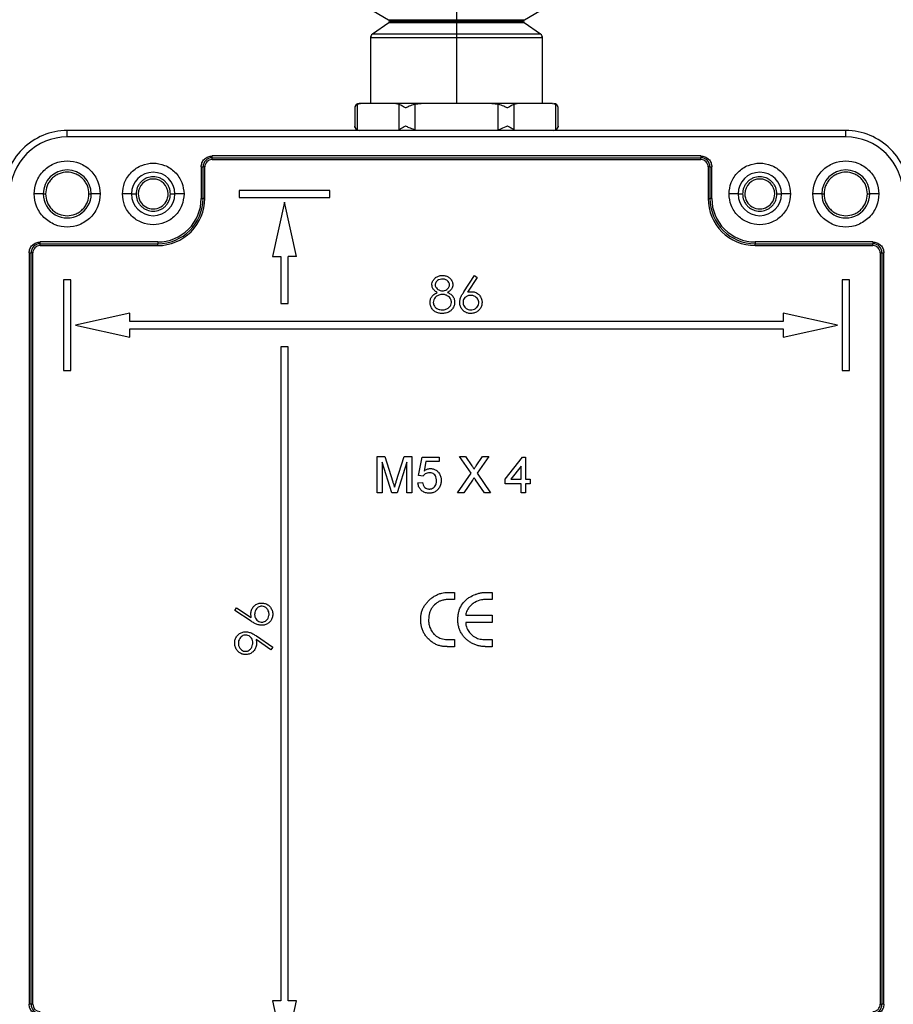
# Model space of a CAD drawing. Header units: millimetres. Extents: x 19 to 819, y 19 to 629.
# Tile 13 of 35: x 590 to 687, y 173 to 281. Entities that reach past the tile are written whole.
import ezdxf

# ---------------------------------------------------------------- set-up
doc = ezdxf.new("R2010")
doc.units = ezdxf.units.MM
doc.header["$LTSCALE"] = 3
doc.layers.add('DIMENSIONS', color=140, linetype='Continuous', lineweight=25)

msp = doc.modelspace()

# ---------------------------------------------------------------- linework, layer by layer
for p, q in [((627.873, 283.195), (630.823, 281.492)), ((638.323, 283.195), (638.323, 281.492)), ((645.823, 281.492), (648.773, 283.195)), ((630.837, 281.154), (629.036, 279.893)), ((630.823, 281.492), (638.323, 281.492)), ((638.323, 281.154), (630.837, 281.154)), ((630.923, 281.318), (638.323, 281.318)), ((638.323, 281.318), (638.323, 281.492)), ((638.323, 281.492), (645.823, 281.492)), ((638.323, 281.154), (638.323, 281.318)), ((638.323, 281.318), (645.723, 281.318)), ((638.323, 281.154), (638.323, 279.893)), ((645.808, 281.154), (638.323, 281.154)), ((647.609, 279.893), (645.808, 281.154)), ((628.823, 279.483), (628.823, 272.244)), ((638.323, 279.483), (628.823, 279.483)), ((638.323, 279.893), (629.036, 279.893)), ((638.323, 279.893), (638.323, 279.483)), ((647.609, 279.893), (638.323, 279.893)), ((638.323, 279.483), (638.323, 272.244)), ((647.823, 279.483), (638.323, 279.483)), ((647.823, 272.244), (647.823, 279.483)), ((627.353, 272.16), (627.707, 272.244)), ((627.353, 272.16), (627.353, 269.328)), ((627.707, 272.244), (627.585, 272.244)), ((631.618, 272.244), (627.707, 272.244)), ((631.618, 272.244), (631.972, 272.16)), ((634.412, 272.244), (631.618, 272.244)), ((631.972, 269.328), (631.972, 272.16)), ((633.704, 272.16), (634.412, 272.244)), ((633.704, 272.16), (633.704, 269.328)), ((642.234, 272.244), (634.412, 272.244)), ((642.234, 272.244), (642.941, 272.16)), ((645.027, 272.244), (642.234, 272.244)), ((642.941, 269.328), (642.941, 272.16)), ((644.673, 272.16), (645.027, 272.244)), ((644.673, 272.16), (644.673, 269.328)), ((648.938, 272.244), (645.027, 272.244)), ((648.938, 272.244), (649.292, 272.16)), ((649.292, 269.328), (649.292, 272.16)), ((627.085, 271.744), (627.085, 269.744)), ((649.56, 269.744), (649.56, 271.744)), ((595.323, 268.544), (595.323, 269.244)), ((681.323, 269.244), (595.323, 269.244)), ((681.323, 268.544), (681.323, 269.244)), ((681.323, 268.544), (595.323, 268.544)), ((665.323, 266.444), (611.323, 266.444)), ((611.323, 266.244), (611.323, 266.444)), ((665.323, 266.444), (665.323, 266.244)), ((611.323, 266.244), (665.323, 266.244)), ((611.323, 266.044), (611.323, 266.244)), ((611.323, 266.044), (665.323, 266.044)), ((665.323, 266.044), (665.323, 266.244)), ((610.123, 265.244), (610.123, 261.744)), ((610.123, 265.244), (610.323, 265.244)), ((610.323, 261.744), (610.323, 265.244)), ((610.523, 265.244), (610.323, 265.244)), ((610.523, 261.744), (610.523, 265.244)), ((666.123, 265.244), (666.123, 261.744)), ((666.323, 265.244), (666.123, 265.244)), ((666.323, 265.244), (666.523, 265.244)), ((666.323, 265.244), (666.323, 261.744)), ((666.523, 261.744), (666.523, 265.244)), ((592.673, 262.244), (591.673, 262.244)), ((592.673, 262.244), (592.923, 262.244)), ((597.723, 262.244), (597.973, 262.244)), ((598.973, 262.244), (597.973, 262.244)), ((602.423, 262.244), (601.423, 262.244)), ((602.423, 262.244), (602.923, 262.244)), ((606.723, 262.244), (607.223, 262.244)), ((608.223, 262.244), (607.223, 262.244)), ((614.323, 262.644), (614.323, 261.844)), ((624.323, 262.644), (614.323, 262.644)), ((624.323, 261.844), (624.323, 262.644)), ((669.423, 262.244), (668.423, 262.244)), ((669.423, 262.244), (669.923, 262.244)), ((673.723, 262.244), (674.223, 262.244)), ((675.223, 262.244), (674.223, 262.244)), ((678.673, 262.244), (677.673, 262.244)), ((678.673, 262.244), (678.923, 262.244)), ((683.723, 262.244), (683.973, 262.244)), ((684.973, 262.244), (683.973, 262.244)), ((610.123, 261.744), (610.323, 261.744)), ((610.523, 261.744), (610.323, 261.744)), ((614.323, 261.844), (624.323, 261.844)), ((619.323, 261.344), (617.992, 255.344)), ((620.653, 255.344), (619.323, 261.344)), ((666.123, 261.744), (666.323, 261.744)), ((666.523, 261.744), (666.323, 261.744)), ((605.323, 256.944), (592.323, 256.944)), ((592.323, 256.744), (592.323, 256.944)), ((592.323, 256.744), (605.323, 256.744)), ((592.323, 256.544), (592.323, 256.744)), ((605.323, 256.944), (605.323, 256.744)), ((605.323, 256.544), (605.323, 256.744)), ((684.323, 256.944), (671.323, 256.944)), ((671.323, 256.944), (671.323, 256.744)), ((671.323, 256.744), (684.323, 256.744)), ((671.323, 256.544), (671.323, 256.744)), ((684.323, 256.944), (684.323, 256.744)), ((684.323, 256.544), (684.323, 256.744)), ((591.123, 255.744), (591.123, 172.744)), ((591.123, 255.744), (591.323, 255.744)), ((591.323, 172.744), (591.323, 255.744)), ((591.523, 255.744), (591.323, 255.744)), ((591.523, 172.744), (591.523, 255.744)), ((592.323, 256.544), (605.323, 256.544)), ((671.323, 256.544), (684.323, 256.544)), ((685.123, 255.744), (685.123, 172.744)), ((685.123, 255.744), (685.323, 255.744)), ((685.323, 255.744), (685.323, 172.744)), ((685.323, 255.744), (685.523, 255.744)), ((685.523, 172.744), (685.523, 255.744)), ((617.992, 255.344), (618.923, 255.344)), ((618.923, 255.344), (618.923, 250.144)), ((620.653, 255.344), (619.723, 255.344)), ((619.723, 250.144), (619.723, 255.344)), ((594.923, 252.744), (594.923, 242.744)), ((595.723, 252.744), (594.923, 252.744)), ((595.723, 242.744), (595.723, 252.744)), ((639.129, 251.421), (640.323, 253.246)), ((640.599, 253.029), (639.542, 251.413)), ((640.323, 253.246), (640.599, 253.029)), ((680.923, 252.744), (680.923, 242.744)), ((681.723, 252.744), (680.923, 252.744)), ((681.723, 242.744), (681.723, 252.744)), ((618.923, 250.144), (619.723, 250.144)), ((602.223, 249.074), (596.223, 247.744)), ((602.223, 248.144), (602.223, 249.074)), ((674.423, 249.074), (674.423, 248.144)), ((680.423, 247.744), (674.423, 249.074)), ((674.423, 248.144), (602.223, 248.144)), ((596.223, 247.744), (602.223, 246.414)), ((602.223, 247.344), (674.423, 247.344)), ((602.223, 246.414), (602.223, 247.344)), ((674.423, 246.414), (680.423, 247.744)), ((674.423, 247.344), (674.423, 246.414)), ((618.923, 245.344), (618.923, 173.144)), ((619.723, 245.344), (618.923, 245.344)), ((619.723, 173.144), (619.723, 245.344)), ((594.923, 242.744), (595.723, 242.744)), ((680.923, 242.744), (681.723, 242.744)), ((629.55, 229.244), (629.55, 233.244)), ((629.55, 233.244), (630.399, 233.244)), ((630.399, 233.244), (631.293, 230.437)), ((631.67, 230.485), (632.555, 233.244)), ((632.555, 233.244), (633.397, 233.244)), ((633.397, 233.244), (633.397, 229.244)), ((634.115, 231.141), (634.525, 233.192)), ((634.525, 233.192), (636.422, 233.192)), ((636.422, 233.192), (636.422, 232.68)), ((639.925, 231.396), (638.651, 233.244)), ((638.651, 233.244), (639.331, 233.244)), ((639.331, 233.244), (640.029, 232.231)), ((640.498, 232.23), (641.193, 233.244)), ((641.882, 233.244), (640.609, 231.39)), ((641.193, 233.244), (641.882, 233.244)), ((643.704, 230.731), (645.602, 233.192)), ((645.602, 233.192), (645.961, 233.192)), ((645.961, 233.192), (645.961, 230.731)), ((630.115, 232.628), (630.115, 229.244)), ((631.175, 229.244), (630.115, 232.628)), ((632.832, 232.628), (631.765, 229.244)), ((632.832, 229.244), (632.832, 232.628)), ((634.944, 232.68), (634.74, 231.644)), ((636.422, 232.68), (634.944, 232.68)), ((645.448, 232.172), (644.337, 230.731)), ((645.448, 230.731), (645.448, 232.172)), ((634.627, 231.09), (634.115, 231.141)), ((638.446, 229.244), (639.925, 231.396)), ((640.081, 230.62), (639.135, 229.244)), ((641.407, 229.244), (640.433, 230.657)), ((640.609, 231.39), (642.087, 229.244)), ((643.704, 230.218), (643.704, 230.731)), ((644.337, 230.731), (645.448, 230.731)), ((645.961, 230.731), (646.474, 230.731)), ((646.474, 230.731), (646.474, 230.218)), ((634.063, 230.321), (634.576, 230.372)), ((645.448, 230.218), (643.704, 230.218)), ((645.448, 229.244), (645.448, 230.218)), ((645.961, 230.218), (645.961, 229.244)), ((646.474, 230.218), (645.961, 230.218)), ((630.115, 229.244), (629.55, 229.244)), ((631.765, 229.244), (631.175, 229.244)), ((633.397, 229.244), (632.832, 229.244)), ((639.135, 229.244), (638.446, 229.244)), ((642.087, 229.244), (641.407, 229.244)), ((645.961, 229.244), (645.448, 229.244)), ((637.356, 218.244), (638.118, 218.244)), ((638.118, 218.244), (638.118, 217.454)), ((641.626, 218.244), (642.245, 218.244)), ((642.245, 218.244), (642.245, 217.454)), ((613.82, 216.244), (614.037, 216.52)), ((614.037, 216.52), (615.653, 215.463)), ((638.118, 217.454), (637.488, 217.454)), ((642.245, 217.454), (641.598, 217.454)), ((615.645, 215.05), (613.82, 216.244)), ((639.341, 215.717), (642.245, 215.717)), ((642.245, 215.717), (642.245, 214.928)), ((642.245, 214.928), (639.341, 214.928)), ((616.224, 213.424), (618.025, 212.192)), ((617.826, 211.906), (616.2, 213.018)), ((618.025, 212.192), (617.826, 211.906)), ((638.118, 212.244), (637.324, 212.244)), ((637.468, 213.033), (638.118, 213.033)), ((638.118, 213.033), (638.118, 212.244)), ((641.393, 213.033), (642.245, 213.033)), ((642.245, 212.244), (641.522, 212.244)), ((642.245, 213.033), (642.245, 212.244)), ((617.992, 173.144), (619.323, 167.144)), ((618.923, 173.144), (617.992, 173.144)), ((619.323, 167.144), (620.653, 173.144)), ((620.653, 173.144), (619.723, 173.144)), ((591.323, 172.744), (591.123, 172.744)), ((591.523, 172.744), (591.323, 172.744)), ((685.123, 172.744), (685.323, 172.744)), ((685.523, 172.744), (685.323, 172.744))]:
    msp.add_line(p, q)
for centre, radius, start, end in [((630.723, 281.318), 0.2, 359.99791, 60.00121), ((630.723, 281.318), 0.2, 304.99835, 359.99848), ((645.923, 281.318), 0.2, 120.00117, 180.00156), ((645.923, 281.318), 0.2, 180.00218, 234.99894), ((629.323, 279.483), 0.5, 124.9995, 179.99986), ((647.323, 279.483), 0.5, 0.00195, 54.99787), ((627.585, 271.744), 0.5, 89.9973, 176.61255), ((649.06, 271.744), 0.5, 0.03008, 90.00152), ((627.585, 269.744), 0.5, 183.39049, 269.99966), ((649.06, 269.744), 0.5, 269.99994, 359.9753), ((595.323, 262.244), 7, 89.99996, 180.00004), ((681.323, 262.244), 7, 359.99997, 90.00003), ((595.323, 262.244), 6.3, 89.99993, 180.00007), ((681.323, 262.244), 6.3, 359.99994, 90.00003), ((611.323, 265.244), 1, 89.99848, 180.00152), ((611.323, 265.244), 0.8, 89.99834, 180.00112), ((665.323, 265.244), 1, 359.99885, 90.00094), ((665.323, 265.244), 0.8, 359.99888, 90.00112), ((595.323, 262.244), 2.65, 0.00016, 179.99984), ((604.823, 262.244), 2.4, 0.00009, 179.99991), ((671.823, 262.244), 2.4, 0.00009, 179.99991), ((681.323, 262.244), 2.65, 0.00016, 179.99984), ((604.823, 262.244), 1.65, 0.00039, 179.99961), ((671.823, 262.244), 1.65, 0.00032, 179.99968), ((595.323, 262.244), 2.65, 179.99984, 0.00016), ((604.823, 262.244), 2.4, 180.00009, 359.99991), ((604.823, 262.244), 1.65, 179.99987, 0.00013), ((671.823, 262.244), 2.4, 180.00009, 359.99991), ((671.823, 262.244), 1.65, 179.99981, 0.00019), ((681.323, 262.244), 2.65, 179.99984, 0.00016), ((605.323, 261.744), 4.8, 269.99985, 0.00006), ((605.323, 261.744), 5, 270.00017, 359.99974), ((605.323, 261.744), 5.2, 269.99999, 0.00001), ((671.323, 261.744), 5.2, 180.00006, 269.99996), ((671.323, 261.744), 5, 180.00015, 269.99992), ((671.323, 261.744), 4.8, 179.99994, 270.00017), ((592.323, 255.744), 1, 89.99994, 180.00006), ((684.323, 255.744), 1, 0.0003, 89.99959), ((592.323, 255.744), 0.8, 89.99925, 180.00021), ((684.323, 255.744), 0.8, 359.9991, 90.00103), ((592.323, 172.744), 1, 179.99994, 270.00006), ((592.323, 172.744), 0.8, 180.0007, 269.99983), ((684.323, 172.744), 1, 270.00041, 359.9997), ((684.323, 172.744), 0.8, 269.99988, 359.99998)]:
    msp.add_arc(centre, radius, start, end)
for points, knots in [([(627.353, 272.16), (627.264, 272.091), (627.125, 271.984), (627.085, 271.808), (627.085, 271.745), (627.085, 271.744)], [0, 0, 0, 0, 0.63276286, 0.99205914, 1, 1, 1, 1]), ([(632.704, 271.744), (632.701, 271.745), (632.589, 271.804), (632.344, 271.941), (632.104, 272.082), (631.972, 272.16)], [0, 0, 0, 0, 0.0104171, 0.4513843, 1, 1, 1, 1]), ([(633.704, 272.16), (633.493, 272.088), (633.153, 271.972), (632.83, 271.81), (632.706, 271.745), (632.704, 271.744)], [0, 0, 0, 0, 0.6148677, 0.9918921, 1, 1, 1, 1]), ([(643.941, 271.744), (643.939, 271.745), (643.815, 271.81), (643.492, 271.972), (643.152, 272.088), (642.941, 272.16)], [0, 0, 0, 0, 0.0081049, 0.3851336, 1, 1, 1, 1]), ([(644.673, 272.16), (644.541, 272.082), (644.301, 271.941), (644.056, 271.804), (643.944, 271.745), (643.941, 271.744)], [0, 0, 0, 0, 0.548608, 0.9895829, 1, 1, 1, 1]), ([(649.56, 271.744), (649.56, 271.745), (649.56, 271.86), (649.479, 272.037), (649.338, 272.129), (649.292, 272.16)], [0, 0, 0, 0, 0.0079807, 0.6770892, 1, 1, 1, 1]), ([(627.353, 269.328), (627.264, 269.396), (627.125, 269.503), (627.085, 269.68), (627.085, 269.742), (627.085, 269.744)], [0, 0, 0, 0, 0.6327552, 0.992059, 1, 1, 1, 1]), ([(632.704, 269.744), (632.701, 269.742), (632.511, 269.643), (632.269, 269.5), (632.029, 269.361), (631.972, 269.328)], [0, 0, 0, 0, 0.0104178, 0.7650911, 1, 1, 1, 1]), ([(633.704, 269.328), (633.493, 269.4), (633.153, 269.515), (632.83, 269.678), (632.706, 269.742), (632.704, 269.744)], [0, 0, 0, 0, 0.6148658, 0.9918921, 1, 1, 1, 1]), ([(643.941, 269.744), (643.939, 269.742), (643.712, 269.624), (643.385, 269.467), (643.043, 269.36), (642.941, 269.328)], [0, 0, 0, 0, 0.0081042, 0.7065989, 1, 1, 1, 1]), ([(644.673, 269.328), (644.541, 269.406), (644.301, 269.547), (644.056, 269.684), (643.944, 269.742), (643.941, 269.744)], [0, 0, 0, 0, 0.548604, 0.9895828, 1, 1, 1, 1]), ([(649.56, 269.744), (649.56, 269.742), (649.56, 269.627), (649.479, 269.451), (649.338, 269.358), (649.292, 269.328)], [0, 0, 0, 0, 0.0079809, 0.6770806, 1, 1, 1, 1]), ([(610.123, 265.244), (610.139, 265.395), (610.164, 265.628), (610.313, 265.907), (610.468, 266.098), (610.659, 266.253), (610.938, 266.403), (611.172, 266.428), (611.323, 266.444)], [0, 0, 0, 0, 0.2394432, 0.3694578, 0.4999992, 0.6299903, 0.7605575, 1, 1, 1, 1]), ([(665.323, 266.444), (665.473, 266.428), (665.706, 266.403), (665.986, 266.253), (666.177, 266.099), (666.332, 265.907), (666.482, 265.628), (666.506, 265.395), (666.523, 265.244)], [0, 0, 0, 0, 0.2394414, 0.3694564, 0.499999, 0.6299924, 0.7605565, 1, 1, 1, 1]), ([(591.673, 262.244), (591.721, 262.703), (591.796, 263.409), (592.251, 264.259), (592.723, 264.843), (593.307, 265.317), (594.157, 265.758), (595.323, 265.982), (596.488, 265.758), (597.338, 265.317), (597.923, 264.843), (598.394, 264.259), (598.849, 263.409), (598.924, 262.703), (598.973, 262.244)], [0, 0, 0, 0, 0.1197286, 0.1841797, 0.2500002, 0.3158201, 0.3802715, 0.5000001, 0.6197287, 0.6841801, 0.75, 0.8158204, 0.8802713, 1, 1, 1, 1]), ([(601.423, 262.244), (601.468, 262.671), (601.539, 263.331), (601.962, 264.124), (602.401, 264.664), (602.942, 265.106), (603.735, 265.516), (604.823, 265.726), (605.91, 265.516), (606.703, 265.107), (607.243, 264.665), (607.683, 264.124), (608.106, 263.332), (608.177, 262.671), (608.223, 262.244)], [0, 0, 0, 0, 0.1197212, 0.1848141, 0.2499995, 0.3150888, 0.3802787, 0.4999999, 0.6197217, 0.6848143, 0.7500008, 0.8150892, 0.8802787, 1, 1, 1, 1]), ([(668.423, 262.244), (668.468, 262.671), (668.539, 263.331), (668.962, 264.124), (669.401, 264.664), (669.942, 265.106), (670.735, 265.516), (671.823, 265.726), (672.91, 265.516), (673.703, 265.107), (674.243, 264.665), (674.683, 264.124), (675.106, 263.332), (675.177, 262.671), (675.223, 262.244)], [0, 0, 0, 0, 0.11972128, 0.18481413, 0.2499994, 0.3150885, 0.38027848, 0.50000005, 0.61972161, 0.68481439, 0.75000059, 0.81508908, 0.88027875, 1, 1, 1, 1]), ([(677.673, 262.244), (677.721, 262.703), (677.796, 263.409), (678.251, 264.259), (678.723, 264.843), (679.307, 265.317), (680.157, 265.758), (681.323, 265.982), (682.488, 265.758), (683.338, 265.317), (683.923, 264.843), (684.394, 264.259), (684.849, 263.409), (684.924, 262.703), (684.973, 262.244)], [0, 0, 0, 0, 0.1197287, 0.1841797, 0.2500001, 0.3158199, 0.3802716, 0.5, 0.6197284, 0.6841801, 0.7499999, 0.8158203, 0.8802713, 1, 1, 1, 1]), ([(597.723, 262.244), (597.69, 262.546), (597.641, 263.011), (597.342, 263.571), (597.032, 263.952), (596.65, 264.264), (596.091, 264.554), (595.323, 264.702), (594.555, 264.554), (593.996, 264.265), (593.614, 263.953), (593.304, 263.571), (593.005, 263.012), (592.955, 262.546), (592.923, 262.244)], [0, 0, 0, 0, 0.1197218, 0.1847938, 0.2499993, 0.3150671, 0.380279, 0.4999999, 0.6197217, 0.6847951, 0.7500005, 0.8150669, 0.880278, 1, 1, 1, 1]), ([(683.723, 262.244), (683.69, 262.546), (683.641, 263.011), (683.342, 263.571), (683.032, 263.952), (682.65, 264.264), (682.091, 264.554), (681.323, 264.702), (680.555, 264.554), (679.996, 264.265), (679.614, 263.953), (679.304, 263.571), (679.005, 263.012), (678.955, 262.546), (678.923, 262.244)], [0, 0, 0, 0, 0.119722, 0.1847939, 0.2499993, 0.3150673, 0.3802785, 0.5, 0.6197216, 0.6847949, 0.7500006, 0.8150672, 0.880278, 1, 1, 1, 1]), ([(606.723, 262.244), (606.697, 262.483), (606.658, 262.852), (606.421, 263.295), (606.175, 263.597), (605.873, 263.844), (605.43, 264.073), (604.823, 264.19), (604.215, 264.073), (603.772, 263.843), (603.469, 263.596), (603.224, 263.294), (602.987, 262.851), (602.948, 262.483), (602.923, 262.244)], [0, 0, 0, 0, 0.1197201, 0.1849473, 0.2500003, 0.3152262, 0.3802789, 0.5000004, 0.619722, 0.6849475, 0.7500006, 0.8152284, 0.8802799, 1, 1, 1, 1]), ([(673.723, 262.244), (673.697, 262.483), (673.658, 262.852), (673.421, 263.295), (673.175, 263.597), (672.873, 263.844), (672.43, 264.073), (671.823, 264.19), (671.215, 264.073), (670.772, 263.843), (670.469, 263.596), (670.224, 263.294), (669.987, 262.851), (669.948, 262.483), (669.923, 262.244)], [0, 0, 0, 0, 0.1197201, 0.1849474, 0.2500001, 0.3152264, 0.3802782, 0.5000001, 0.619722, 0.6849472, 0.75, 0.8152278, 0.8802799, 1, 1, 1, 1]), ([(598.973, 262.244), (598.924, 261.785), (598.849, 261.078), (598.394, 260.228), (597.923, 259.644), (597.338, 259.17), (596.488, 258.729), (595.323, 258.506), (594.157, 258.729), (593.307, 259.17), (592.723, 259.644), (592.251, 260.228), (591.796, 261.078), (591.721, 261.785), (591.673, 262.244)], [0, 0, 0, 0, 0.1197286, 0.1841806, 0.2499999, 0.3158198, 0.3802711, 0.4999999, 0.6197287, 0.68418, 0.7499999, 0.8158192, 0.8802715, 1, 1, 1, 1]), ([(592.923, 262.244), (592.955, 261.942), (593.005, 261.476), (593.303, 260.917), (593.613, 260.535), (593.995, 260.223), (594.555, 259.934), (595.323, 259.786), (596.09, 259.934), (596.65, 260.223), (597.031, 260.535), (597.342, 260.916), (597.641, 261.476), (597.69, 261.942), (597.723, 262.244)], [0, 0, 0, 0, 0.11972188, 0.18479558, 0.25000091, 0.31506743, 0.38027842, 0.50000011, 0.61972083, 0.68479407, 0.74999941, 0.81506732, 0.88027831, 1, 1, 1, 1]), ([(608.223, 262.244), (608.177, 261.816), (608.106, 261.156), (607.683, 260.364), (607.244, 259.823), (606.703, 259.381), (605.911, 258.971), (604.823, 258.761), (603.735, 258.971), (602.943, 259.381), (602.402, 259.823), (601.962, 260.363), (601.539, 261.156), (601.468, 261.816), (601.423, 262.244)], [0, 0, 0, 0, 0.1197212, 0.1848141, 0.2500001, 0.3150885, 0.3802783, 0.5, 0.6197212, 0.6848137, 0.7499996, 0.8150879, 0.8802789, 1, 1, 1, 1]), ([(602.923, 262.244), (602.948, 262.005), (602.988, 261.636), (603.224, 261.193), (603.47, 260.891), (603.772, 260.644), (604.215, 260.415), (604.823, 260.298), (605.431, 260.415), (605.873, 260.644), (606.176, 260.891), (606.421, 261.193), (606.658, 261.636), (606.697, 262.005), (606.723, 262.244)], [0, 0, 0, 0, 0.1197223, 0.1849472, 0.2499994, 0.3152261, 0.3802786, 0.4999995, 0.6197204, 0.684947, 0.7499999, 0.8152256, 0.8802777, 1, 1, 1, 1]), ([(675.223, 262.244), (675.177, 261.816), (675.106, 261.156), (674.683, 260.364), (674.244, 259.823), (673.703, 259.381), (672.911, 258.971), (671.823, 258.761), (670.735, 258.971), (669.943, 259.381), (669.402, 259.823), (668.962, 260.363), (668.539, 261.156), (668.468, 261.816), (668.423, 262.244)], [0, 0, 0, 0, 0.1197212, 0.184814, 0.2500003, 0.3150885, 0.3802784, 0.4999999, 0.6197214, 0.6848135, 0.7499996, 0.8150879, 0.8802788, 1, 1, 1, 1]), ([(669.923, 262.244), (669.948, 262.005), (669.988, 261.636), (670.224, 261.193), (670.47, 260.891), (670.772, 260.644), (671.215, 260.415), (671.823, 260.298), (672.431, 260.415), (672.873, 260.644), (673.176, 260.891), (673.421, 261.193), (673.658, 261.636), (673.697, 262.005), (673.723, 262.244)], [0, 0, 0, 0, 0.1197223, 0.1849473, 0.25, 0.3152262, 0.3802788, 0.4999999, 0.619721, 0.6849473, 0.7500002, 0.8152257, 0.8802777, 1, 1, 1, 1]), ([(684.973, 262.244), (684.924, 261.785), (684.849, 261.078), (684.394, 260.228), (683.923, 259.644), (683.338, 259.17), (682.488, 258.729), (681.323, 258.506), (680.157, 258.729), (679.307, 259.17), (678.723, 259.644), (678.251, 260.228), (677.796, 261.078), (677.721, 261.785), (677.673, 262.244)], [0, 0, 0, 0, 0.11972858, 0.18418075, 0.25000001, 0.31581975, 0.38027141, 0.49999996, 0.61972859, 0.68418025, 0.74999999, 0.81581925, 0.88027142, 1, 1, 1, 1]), ([(678.923, 262.244), (678.955, 261.942), (679.005, 261.476), (679.303, 260.917), (679.613, 260.535), (679.995, 260.223), (680.555, 259.934), (681.323, 259.786), (682.09, 259.934), (682.65, 260.223), (683.031, 260.535), (683.342, 260.916), (683.641, 261.476), (683.69, 261.942), (683.723, 262.244)], [0, 0, 0, 0, 0.1197218, 0.1847954, 0.2500008, 0.3150675, 0.3802785, 0.5, 0.6197213, 0.6847938, 0.7499993, 0.8150674, 0.8802782, 1, 1, 1, 1]), ([(591.123, 255.744), (591.139, 255.895), (591.164, 256.128), (591.313, 256.407), (591.468, 256.598), (591.659, 256.753), (591.938, 256.903), (592.172, 256.928), (592.323, 256.944)], [0, 0, 0, 0, 0.2394433, 0.3694579, 0.4999994, 0.6299937, 0.7605574, 1, 1, 1, 1]), ([(684.323, 256.944), (684.473, 256.928), (684.706, 256.903), (684.986, 256.753), (685.177, 256.599), (685.332, 256.407), (685.482, 256.128), (685.506, 255.895), (685.523, 255.744)], [0, 0, 0, 0, 0.2394426, 0.3694567, 0.4999995, 0.6299928, 0.7605566, 1, 1, 1, 1]), ([(635.605, 252.22), (635.606, 252.253), (635.611, 252.377), (635.682, 252.614), (635.868, 252.895), (636.166, 253.115), (636.482, 253.231), (636.693, 253.242), (636.777, 253.246)], [0, 0, 0, 0, 0.0581449, 0.2157097, 0.4247439, 0.6337681, 0.8530281, 1, 1, 1, 1]), ([(636.757, 252.836), (636.724, 252.835), (636.585, 252.832), (636.36, 252.778), (636.146, 252.631), (636.012, 252.461), (635.966, 252.317), (635.964, 252.234), (635.964, 252.214)], [0, 0, 0, 0, 0.089698, 0.3721356, 0.6070766, 0.7763009, 0.9467224, 1, 1, 1, 1]), ([(637.553, 252.222), (637.551, 252.256), (637.546, 252.345), (637.481, 252.501), (637.346, 252.665), (637.123, 252.798), (636.915, 252.833), (636.785, 252.835), (636.757, 252.836)], [0, 0, 0, 0, 0.089815, 0.2400815, 0.4439262, 0.6514541, 0.9231741, 1, 1, 1, 1]), ([(636.777, 253.246), (636.81, 253.245), (636.968, 253.241), (637.247, 253.175), (637.576, 252.977), (637.811, 252.681), (637.904, 252.403), (637.911, 252.247), (637.912, 252.209)], [0, 0, 0, 0, 0.0588438, 0.2781668, 0.4972687, 0.7242031, 0.9325462, 1, 1, 1, 1]), ([(635.399, 250.276), (635.4, 250.309), (635.405, 250.466), (635.478, 250.744), (635.739, 251.114), (636.018, 251.274), (636.189, 251.372)], [0, 0, 0, 0, 0.0702109, 0.3305781, 0.5911776, 1, 1, 1, 1]), ([(636.189, 251.372), (636.159, 251.388), (636.015, 251.467), (635.804, 251.639), (635.634, 251.929), (635.614, 252.126), (635.605, 252.22)], [0, 0, 0, 0, 0.09251254, 0.45677183, 0.74057312, 1, 1, 1, 1]), ([(635.964, 252.214), (635.966, 252.181), (635.971, 252.091), (636.035, 251.934), (636.177, 251.771), (636.386, 251.625), (636.598, 251.56), (636.732, 251.555), (636.771, 251.554)], [0, 0, 0, 0, 0.08758623, 0.23637539, 0.43325318, 0.64735924, 0.89789278, 1, 1, 1, 1]), ([(636.771, 251.554), (636.805, 251.555), (636.93, 251.559), (637.145, 251.622), (637.372, 251.776), (637.521, 251.99), (637.543, 252.149), (637.553, 252.222)], [0, 0, 0, 0, 0.0884459, 0.3333365, 0.5801832, 0.8051313, 1, 1, 1, 1]), ([(637.912, 252.209), (637.911, 252.175), (637.907, 252.057), (637.853, 251.854), (637.686, 251.599), (637.492, 251.455), (637.363, 251.382), (637.344, 251.372)], [0, 0, 0, 0, 0.0940199, 0.3348025, 0.5795766, 0.940563, 1, 1, 1, 1]), ([(637.344, 251.372), (637.374, 251.357), (637.522, 251.279), (637.776, 251.11), (638.029, 250.797), (638.112, 250.505), (638.116, 250.345), (638.117, 250.309)], [0, 0, 0, 0, 0.0720789, 0.361926, 0.6546919, 0.921448, 1, 1, 1, 1]), ([(638.682, 250.259), (638.683, 250.292), (638.688, 250.461), (638.757, 250.75), (638.924, 251.101), (639.06, 251.314), (639.129, 251.421)], [0, 0, 0, 0, 0.07926132, 0.39978199, 0.69711062, 1, 1, 1, 1]), ([(639.542, 251.413), (639.575, 251.418), (639.66, 251.432), (639.798, 251.448), (639.904, 251.45), (639.956, 251.451)], [0, 0, 0, 0, 0.2401175, 0.6191445, 1, 1, 1, 1]), ([(639.956, 251.451), (639.99, 251.451), (640.157, 251.446), (640.458, 251.375), (640.795, 251.142), (641.041, 250.821), (641.135, 250.508), (641.141, 250.322), (641.143, 250.266)], [0, 0, 0, 0, 0.0537182, 0.2700895, 0.4864685, 0.7008828, 0.9095865, 1, 1, 1, 1]), ([(636.753, 249.041), (636.72, 249.042), (636.552, 249.046), (636.249, 249.087), (635.881, 249.265), (635.611, 249.567), (635.429, 249.91), (635.409, 250.162), (635.399, 250.276)], [0, 0, 0, 0, 0.0489011, 0.245838, 0.4445216, 0.6322467, 0.83368, 1, 1, 1, 1]), ([(636.78, 251.144), (636.747, 251.143), (636.581, 251.14), (636.281, 251.066), (635.989, 250.844), (635.793, 250.567), (635.77, 250.368), (635.758, 250.264)], [0, 0, 0, 0, 0.0671925, 0.3350384, 0.6037868, 0.7917501, 1, 1, 1, 1]), ([(635.758, 250.264), (635.76, 250.231), (635.764, 250.13), (635.816, 249.957), (635.942, 249.753), (636.167, 249.571), (636.456, 249.466), (636.664, 249.456), (636.757, 249.451)], [0, 0, 0, 0, 0.0698046, 0.21101381, 0.37173378, 0.56513972, 0.80536677, 1, 1, 1, 1]), ([(636.757, 249.451), (636.79, 249.452), (636.959, 249.455), (637.233, 249.513), (637.518, 249.712), (637.703, 249.961), (637.756, 250.176), (637.758, 250.288), (637.758, 250.302)], [0, 0, 0, 0, 0.06851815, 0.34678309, 0.55837583, 0.76977329, 0.97201371, 1, 1, 1, 1]), ([(637.758, 250.302), (637.757, 250.335), (637.753, 250.436), (637.695, 250.626), (637.542, 250.839), (637.301, 251.032), (637.032, 251.132), (636.848, 251.141), (636.78, 251.144)], [0, 0, 0, 0, 0.07028295, 0.21249884, 0.41120705, 0.61324715, 0.85675834, 1, 1, 1, 1]), ([(638.117, 250.309), (638.117, 250.276), (638.113, 250.107), (638.047, 249.806), (637.891, 249.588), (637.815, 249.48)], [0, 0, 0, 0, 0.1113731, 0.5630202, 1, 1, 1, 1]), ([(639.893, 249.041), (639.86, 249.042), (639.7, 249.047), (639.416, 249.113), (639.077, 249.316), (638.829, 249.628), (638.698, 249.96), (638.686, 250.174), (638.682, 250.259)], [0, 0, 0, 0, 0.0524441, 0.2514883, 0.4502537, 0.6633853, 0.8663617, 1, 1, 1, 1]), ([(639.881, 251.041), (639.848, 251.04), (639.718, 251.036), (639.491, 250.983), (639.258, 250.815), (639.099, 250.59), (639.045, 250.39), (639.041, 250.273), (639.041, 250.245)], [0, 0, 0, 0, 0.0775432, 0.3014015, 0.53014683, 0.72849523, 0.93451489, 1, 1, 1, 1]), ([(639.041, 250.245), (639.042, 250.211), (639.045, 250.111), (639.094, 249.936), (639.235, 249.722), (639.465, 249.539), (639.716, 249.459), (639.866, 249.453), (639.912, 249.451)], [0, 0, 0, 0, 0.0766295, 0.2314367, 0.4103427, 0.6558505, 0.8925898, 1, 1, 1, 1]), ([(640.784, 250.245), (640.783, 250.278), (640.779, 250.379), (640.73, 250.553), (640.599, 250.749), (640.39, 250.921), (640.138, 251.027), (639.958, 251.037), (639.881, 251.041)], [0, 0, 0, 0, 0.075002, 0.2263491, 0.4002306, 0.5960852, 0.8275184, 1, 1, 1, 1]), ([(641.143, 250.266), (641.142, 250.233), (641.136, 250.065), (641.068, 249.762), (640.844, 249.419), (640.518, 249.177), (640.188, 249.056), (639.972, 249.045), (639.893, 249.041)], [0, 0, 0, 0, 0.0514214, 0.2600324, 0.4689005, 0.6681264, 0.8781378, 1, 1, 1, 1]), ([(639.912, 249.451), (639.946, 249.452), (640.082, 249.457), (640.319, 249.519), (640.56, 249.692), (640.725, 249.915), (640.78, 250.108), (640.783, 250.219), (640.784, 250.245)], [0, 0, 0, 0, 0.0766322, 0.313256, 0.5497513, 0.745365, 0.941216, 1, 1, 1, 1]), ([(637.815, 249.48), (637.792, 249.456), (637.688, 249.34), (637.498, 249.202), (637.16, 249.067), (636.919, 249.052), (636.753, 249.041)], [0, 0, 0, 0, 0.0844174, 0.3936631, 0.5821249, 1, 1, 1, 1]), ([(634.74, 231.644), (634.767, 231.664), (634.847, 231.724), (635.038, 231.835), (635.258, 231.904), (635.416, 231.909), (635.453, 231.91)], [0, 0, 0, 0, 0.129174, 0.3883013, 0.8531413, 1, 1, 1, 1]), ([(635.453, 231.91), (635.487, 231.91), (635.639, 231.906), (635.909, 231.843), (636.217, 231.643), (636.464, 231.347), (636.607, 230.988), (636.621, 230.732), (636.627, 230.616)], [0, 0, 0, 0, 0.0513582, 0.2348526, 0.4183686, 0.6071369, 0.8209739, 1, 1, 1, 1]), ([(640.029, 232.231), (640.048, 232.203), (640.098, 232.13), (640.163, 232.023), (640.224, 231.926), (640.233, 231.869), (640.236, 231.85)], [0, 0, 0, 0, 0.2285932, 0.6086978, 0.8660818, 1, 1, 1, 1]), ([(640.236, 231.85), (640.255, 231.877), (640.308, 231.954), (640.395, 232.081), (640.463, 232.181), (640.498, 232.23)], [0, 0, 0, 0, 0.2166079, 0.6082946, 1, 1, 1, 1]), ([(635.312, 231.449), (635.278, 231.448), (635.157, 231.445), (634.951, 231.397), (634.753, 231.258), (634.665, 231.14), (634.627, 231.09)], [0, 0, 0, 0, 0.1240419, 0.4536554, 0.7690525, 1, 1, 1, 1]), ([(635.309, 229.654), (635.343, 229.655), (635.469, 229.658), (635.68, 229.713), (635.9, 229.884), (636.058, 230.143), (636.111, 230.393), (636.114, 230.549), (636.115, 230.585)], [0, 0, 0, 0, 0.0722558, 0.2739856, 0.4593047, 0.6614633, 0.9210116, 1, 1, 1, 1]), ([(636.115, 230.585), (636.114, 230.618), (636.111, 230.762), (636.067, 230.984), (635.93, 231.219), (635.748, 231.365), (635.532, 231.439), (635.387, 231.445), (635.312, 231.449)], [0, 0, 0, 0, 0.0747414, 0.3212956, 0.4975611, 0.6752548, 0.8319601, 1, 1, 1, 1]), ([(636.627, 230.616), (636.627, 230.582), (636.624, 230.414), (636.571, 230.113), (636.44, 229.837), (636.34, 229.703), (636.321, 229.678)], [0, 0, 0, 0, 0.0997573, 0.5022063, 0.9053276, 1, 1, 1, 1]), ([(640.269, 230.895), (640.25, 230.868), (640.213, 230.813), (640.149, 230.722), (640.106, 230.657), (640.081, 230.62)], [0, 0, 0, 0, 0.3001503, 0.600327, 1, 1, 1, 1]), ([(640.433, 230.657), (640.414, 230.685), (640.377, 230.738), (640.323, 230.817), (640.287, 230.869), (640.269, 230.895)], [0, 0, 0, 0, 0.3458199, 0.6728985, 1, 1, 1, 1]), ([(631.293, 230.437), (631.303, 230.405), (631.333, 230.31), (631.379, 230.164), (631.429, 230), (631.459, 229.9), (631.474, 229.85)], [0, 0, 0, 0, 0.1627582, 0.4882779, 0.7441357, 1, 1, 1, 1]), ([(631.474, 229.85), (631.483, 229.882), (631.511, 229.977), (631.559, 230.131), (631.614, 230.311), (631.651, 230.427), (631.67, 230.485)], [0, 0, 0, 0, 0.1503619, 0.4510814, 0.7255396, 1, 1, 1, 1]), ([(635.306, 229.192), (635.273, 229.193), (635.105, 229.196), (634.8, 229.253), (634.452, 229.464), (634.201, 229.776), (634.093, 230.078), (634.07, 230.263), (634.063, 230.321)], [0, 0, 0, 0, 0.0538906, 0.2718638, 0.4909591, 0.6980439, 0.9068401, 1, 1, 1, 1]), ([(634.576, 230.372), (634.582, 230.339), (634.605, 230.205), (634.673, 230.005), (634.825, 229.808), (635.007, 229.697), (635.176, 229.658), (635.276, 229.655), (635.309, 229.654)], [0, 0, 0, 0, 0.0881762, 0.360145, 0.547568, 0.7358652, 0.9115915, 1, 1, 1, 1]), ([(636.321, 229.678), (636.3, 229.652), (636.199, 229.527), (636.022, 229.379), (635.733, 229.242), (635.506, 229.197), (635.342, 229.193), (635.306, 229.192)], [0, 0, 0, 0, 0.0857564, 0.4151675, 0.5782106, 0.9069309, 1, 1, 1, 1]), ([(635.381, 217.446), (635.406, 217.467), (635.534, 217.575), (635.72, 217.717), (636.004, 217.892), (636.244, 218.012), (636.494, 218.106), (636.729, 218.176), (637.017, 218.233), (637.242, 218.24), (637.356, 218.244)], [0, 0, 0, 0, 0.0459194, 0.2298391, 0.3217218, 0.5057777, 0.5976789, 0.6895825, 0.8435235, 1, 1, 1, 1]), ([(639.094, 217.132), (639.116, 217.157), (639.226, 217.283), (639.445, 217.49), (639.857, 217.787), (640.201, 217.93), (640.421, 218.022)], [0, 0, 0, 0, 0.0619324, 0.3104298, 0.5587173, 1, 1, 1, 1]), ([(640.421, 218.022), (640.453, 218.032), (640.611, 218.085), (640.888, 218.164), (641.26, 218.231), (641.504, 218.24), (641.626, 218.244)], [0, 0, 0, 0, 0.0812437, 0.4065208, 0.7015382, 1, 1, 1, 1]), ([(615.615, 215.878), (615.616, 215.911), (615.62, 216.078), (615.692, 216.38), (615.925, 216.716), (616.246, 216.963), (616.56, 217.056), (616.745, 217.062), (616.8, 217.064)], [0, 0, 0, 0, 0.0537174, 0.2700943, 0.4864714, 0.7008718, 0.9117461, 1, 1, 1, 1]), ([(616.822, 216.705), (616.788, 216.704), (616.688, 216.701), (616.513, 216.651), (616.318, 216.52), (616.145, 216.312), (616.04, 216.06), (616.029, 215.879), (616.025, 215.802)], [0, 0, 0, 0, 0.07500307, 0.22635173, 0.40023575, 0.59609755, 0.82697835, 1, 1, 1, 1]), ([(616.8, 217.064), (616.833, 217.063), (617.002, 217.058), (617.304, 216.989), (617.646, 216.766), (617.888, 216.44), (618.01, 216.111), (618.021, 215.894), (618.025, 215.814)], [0, 0, 0, 0, 0.0514212, 0.2600268, 0.4690002, 0.667031, 0.876538, 1, 1, 1, 1]), ([(617.615, 215.834), (617.614, 215.867), (617.61, 215.998), (617.551, 216.228), (617.379, 216.479), (617.143, 216.654), (616.941, 216.702), (616.839, 216.705), (616.822, 216.705)], [0, 0, 0, 0, 0.0766705, 0.3018699, 0.5337335, 0.7649723, 0.9609781, 1, 1, 1, 1]), ([(634.367, 215.273), (634.368, 215.307), (634.373, 215.473), (634.395, 215.774), (634.478, 216.099), (634.592, 216.414), (634.713, 216.653), (634.893, 216.928), (635.096, 217.183), (635.285, 217.358), (635.381, 217.446)], [0, 0, 0, 0, 0.04038263, 0.20217964, 0.36418949, 0.44501267, 0.60707373, 0.68789176, 0.84270108, 1, 1, 1, 1]), ([(635.775, 216.739), (635.753, 216.713), (635.647, 216.584), (635.49, 216.343), (635.283, 215.868), (635.255, 215.486), (635.235, 215.223)], [0, 0, 0, 0, 0.0609377, 0.3057292, 0.5233849, 1, 1, 1, 1]), ([(637.488, 217.454), (637.455, 217.454), (637.288, 217.45), (636.988, 217.425), (636.625, 217.329), (636.189, 217.138), (635.942, 216.9), (635.775, 216.739)], [0, 0, 0, 0, 0.05223168, 0.26159522, 0.4685923, 0.63941416, 1, 1, 1, 1]), ([(638.472, 215.207), (638.473, 215.24), (638.476, 215.407), (638.489, 215.64), (638.532, 215.904), (638.591, 216.165), (638.728, 216.601), (638.949, 216.922), (639.094, 217.132)], [0, 0, 0, 0, 0.0484953, 0.2426675, 0.3397127, 0.4367512, 0.631214, 1, 1, 1, 1]), ([(639.975, 216.871), (639.95, 216.848), (639.828, 216.734), (639.654, 216.536), (639.438, 216.178), (639.379, 215.9), (639.341, 215.717)], [0, 0, 0, 0, 0.07443156, 0.37348218, 0.58633856, 1, 1, 1, 1]), ([(641.598, 217.454), (641.565, 217.454), (641.398, 217.451), (640.962, 217.408), (640.42, 217.228), (640.092, 216.965), (639.975, 216.871)], [0, 0, 0, 0, 0.0567967, 0.2846087, 0.7455174, 1, 1, 1, 1]), ([(615.653, 215.463), (615.648, 215.496), (615.634, 215.581), (615.619, 215.719), (615.616, 215.825), (615.615, 215.878)], [0, 0, 0, 0, 0.2400975, 0.6191296, 1, 1, 1, 1]), ([(616.025, 215.802), (616.026, 215.769), (616.03, 215.634), (616.086, 215.406), (616.258, 215.173), (616.484, 215.016), (616.684, 214.966), (616.797, 214.962), (616.822, 214.962)], [0, 0, 0, 0, 0.0775481, 0.3131432, 0.5318321, 0.7375993, 0.9426071, 1, 1, 1, 1]), ([(618.025, 215.814), (618.024, 215.781), (618.02, 215.621), (617.954, 215.338), (617.753, 215.002), (617.447, 214.754), (617.115, 214.621), (616.896, 214.608), (616.807, 214.603)], [0, 0, 0, 0, 0.05243311, 0.25094234, 0.44923039, 0.65687808, 0.86052516, 1, 1, 1, 1]), ([(616.822, 214.962), (616.855, 214.963), (616.956, 214.966), (617.132, 215.016), (617.343, 215.156), (617.524, 215.382), (617.607, 215.631), (617.613, 215.783), (617.615, 215.834)], [0, 0, 0, 0, 0.0766295, 0.2313451, 0.4121173, 0.6514403, 0.8840017, 1, 1, 1, 1]), ([(616.807, 214.603), (616.774, 214.604), (616.606, 214.609), (616.316, 214.678), (615.965, 214.845), (615.753, 214.981), (615.645, 215.05)], [0, 0, 0, 0, 0.0792609, 0.3997803, 0.6971096, 1, 1, 1, 1]), ([(635.203, 213.108), (635.181, 213.133), (635.068, 213.256), (634.919, 213.437), (634.741, 213.72), (634.62, 213.959), (634.504, 214.272), (634.437, 214.532), (634.379, 214.887), (634.372, 215.114), (634.367, 215.273)], [0, 0, 0, 0, 0.0419968, 0.2102709, 0.2943107, 0.4626886, 0.5467379, 0.7150859, 0.7991176, 1, 1, 1, 1]), ([(635.235, 215.223), (635.236, 215.189), (635.239, 215.022), (635.27, 214.733), (635.382, 214.303), (635.538, 214.036), (635.631, 213.876)], [0, 0, 0, 0, 0.0702392, 0.352059, 0.6112364, 1, 1, 1, 1]), ([(639.464, 213.017), (639.439, 213.04), (639.316, 213.152), (639.103, 213.365), (638.908, 213.638), (638.743, 213.929), (638.638, 214.176), (638.545, 214.492), (638.485, 214.815), (638.477, 215.076), (638.472, 215.207)], [0, 0, 0, 0, 0.0402618, 0.201525, 0.3630121, 0.443583, 0.6051088, 0.6856797, 0.8415581, 1, 1, 1, 1]), ([(639.341, 214.928), (639.342, 214.895), (639.347, 214.727), (639.393, 214.461), (639.556, 214.065), (639.741, 213.837), (639.863, 213.687)], [0, 0, 0, 0, 0.0726666, 0.3655142, 0.5818047, 1, 1, 1, 1]), ([(613.82, 212.645), (613.821, 212.679), (613.827, 212.847), (613.896, 213.149), (614.116, 213.501), (614.443, 213.751), (614.771, 213.871), (614.977, 213.881), (615.049, 213.885)], [0, 0, 0, 0, 0.0516384, 0.2610129, 0.4704352, 0.6819416, 0.8877759, 1, 1, 1, 1]), ([(615.025, 213.526), (614.992, 213.525), (614.891, 213.521), (614.718, 213.471), (614.525, 213.343), (614.356, 213.141), (614.246, 212.891), (614.235, 212.709), (614.23, 212.627)], [0, 0, 0, 0, 0.0752265, 0.2273726, 0.3987691, 0.5908205, 0.8159825, 1, 1, 1, 1]), ([(615.82, 212.664), (615.819, 212.697), (615.815, 212.833), (615.766, 213.053), (615.612, 213.283), (615.406, 213.447), (615.197, 213.519), (615.066, 213.524), (615.025, 213.526)], [0, 0, 0, 0, 0.07647287, 0.31189486, 0.50593435, 0.69924859, 0.90682518, 1, 1, 1, 1]), ([(615.049, 213.885), (615.083, 213.884), (615.251, 213.879), (615.544, 213.81), (615.898, 213.636), (616.115, 213.495), (616.224, 213.424)], [0, 0, 0, 0, 0.07815252, 0.39413864, 0.69427896, 1, 1, 1, 1]), ([(635.631, 213.876), (635.651, 213.849), (635.75, 213.714), (636.002, 213.438), (636.395, 213.215), (636.798, 213.096), (637.126, 213.042), (637.354, 213.036), (637.468, 213.033)], [0, 0, 0, 0, 0.04750083, 0.23855096, 0.52856935, 0.6755072, 0.83666603, 1, 1, 1, 1]), ([(639.863, 213.687), (639.886, 213.663), (640.002, 213.542), (640.289, 213.301), (640.791, 213.073), (641.195, 213.046), (641.393, 213.033)], [0, 0, 0, 0, 0.0584233, 0.293246, 0.6540797, 1, 1, 1, 1]), ([(615.045, 211.372), (615.012, 211.373), (614.848, 211.378), (614.555, 211.445), (614.22, 211.66), (613.974, 211.981), (613.838, 212.322), (613.825, 212.554), (613.82, 212.645)], [0, 0, 0, 0, 0.0509681, 0.2505074, 0.4501724, 0.6469926, 0.8603735, 1, 1, 1, 1]), ([(614.23, 212.627), (614.231, 212.593), (614.235, 212.457), (614.295, 212.218), (614.463, 211.973), (614.68, 211.799), (614.878, 211.735), (614.995, 211.732), (615.025, 211.731)], [0, 0, 0, 0, 0.07545596, 0.30954709, 0.54380614, 0.73674575, 0.93077693, 1, 1, 1, 1]), ([(615.025, 211.731), (615.059, 211.732), (615.159, 211.735), (615.332, 211.787), (615.54, 211.932), (615.72, 212.166), (615.81, 212.433), (615.817, 212.601), (615.82, 212.664)], [0, 0, 0, 0, 0.07375806, 0.22293945, 0.39114769, 0.62722388, 0.86222407, 1, 1, 1, 1]), ([(616.23, 212.597), (616.229, 212.564), (616.225, 212.395), (616.158, 212.092), (615.933, 211.746), (615.614, 211.485), (615.294, 211.381), (615.102, 211.374), (615.045, 211.372)], [0, 0, 0, 0, 0.0528579, 0.2671534, 0.4816853, 0.6959841, 0.9102965, 1, 1, 1, 1]), ([(616.2, 213.018), (616.204, 212.985), (616.215, 212.898), (616.227, 212.758), (616.229, 212.651), (616.23, 212.597)], [0, 0, 0, 0, 0.2369575, 0.6179575, 1, 1, 1, 1]), ([(637.324, 212.244), (637.291, 212.245), (637.124, 212.248), (636.823, 212.269), (636.496, 212.34), (636.241, 212.421), (635.994, 212.521), (635.758, 212.651), (635.47, 212.852), (635.312, 213.003), (635.203, 213.108)], [0, 0, 0, 0, 0.0424424, 0.2124292, 0.3825519, 0.4674885, 0.5524394, 0.7226746, 0.8076246, 1, 1, 1, 1]), ([(641.522, 212.244), (641.488, 212.245), (641.322, 212.249), (641.088, 212.266), (640.76, 212.329), (640.503, 212.405), (640.255, 212.506), (640.025, 212.619), (639.754, 212.781), (639.561, 212.938), (639.464, 213.017)], [0, 0, 0, 0, 0.0445128, 0.2228334, 0.3119092, 0.4903803, 0.5794549, 0.6685341, 0.8331787, 1, 1, 1, 1]), ([(592.323, 171.544), (592.172, 171.56), (591.939, 171.585), (591.659, 171.734), (591.468, 171.889), (591.313, 172.08), (591.164, 172.36), (591.139, 172.593), (591.123, 172.744)], [0, 0, 0, 0, 0.2394433, 0.3694548, 0.4999997, 0.6299918, 0.7605559, 1, 1, 1, 1]), ([(685.523, 172.744), (685.506, 172.593), (685.482, 172.36), (685.332, 172.08), (685.177, 171.889), (684.986, 171.734), (684.707, 171.585), (684.473, 171.56), (684.323, 171.544)], [0, 0, 0, 0, 0.23944388, 0.36945594, 0.50000134, 0.62999174, 0.76055688, 1, 1, 1, 1])]:
    msp.add_open_spline(points, degree=3, knots=knots)
at = {"layer": 'DIMENSIONS'}
msp.add_circle((642.245, 214.928), 104.57, dxfattribs=at)

doc.saveas('drawing.dxf')
